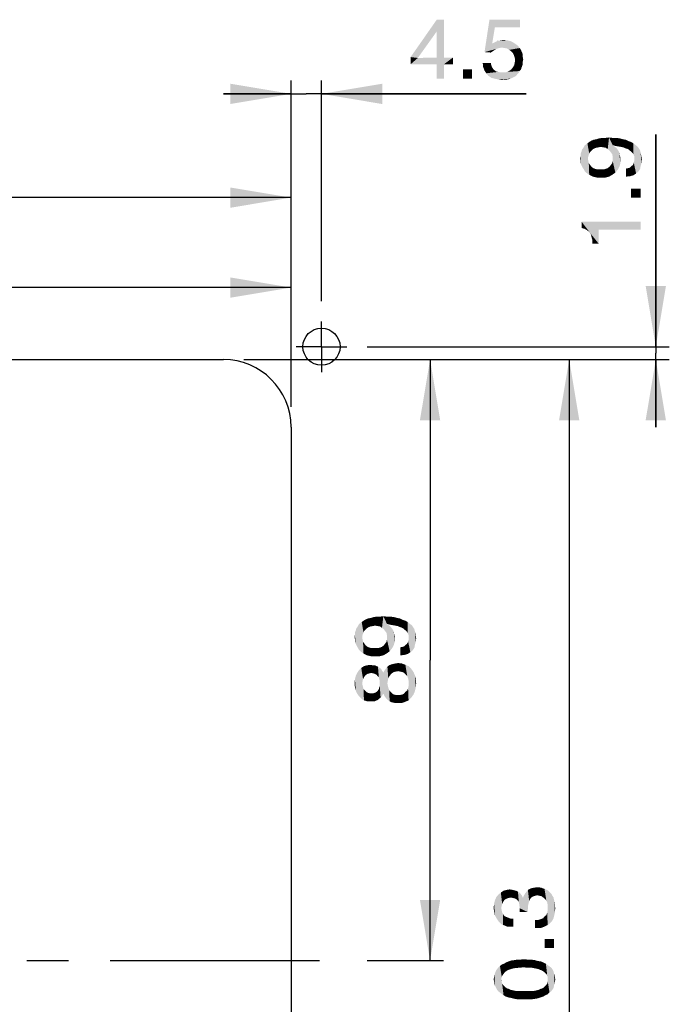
# Model space of a CAD drawing. Extents: x 0 to 750, y 0 to 420.
# Tile 42 of 45: x 633 to 681, y 223 to 296. Entities that reach past the tile are written whole.
import ezdxf

# ---------------------------------------------------------------- set-up
doc = ezdxf.new("R2010")
doc.units = 0
doc.header["$LTSCALE"] = 41.25
doc.linetypes.add('CENTER', pattern=[0.6, 0.375, -0.075, 0.075, -0.075])
doc.layers.get('0').update_dxf_attribs({"linetype": 'CONTINUOUS'})
doc.layers.add('02___PRT_ALL_AXES', color=7, linetype='CONTINUOUS')
doc.dimstyles.get("Standard").update_dxf_attribs({"dimtxt": 2.5, "dimasz": 2.5, "dimexe": 1.25, "dimexo": 0.625, "dimtad": 1, "dimcen": 2.5, "dimazin": 3, "dimtfac": 1, "dimtmove": 0, "dimatfit": 3})

# ---------------------------------------------------------------- blocks, each defined once
blk = doc.blocks.new('_FILLED')
at = {"color": 0, "linetype": 'BYBLOCK'}
blk.add_solid([(0, 0), (-1, 0.167), (-1, -0.167)], dxfattribs=at)
blk = doc.blocks.new('*D7')
at = {"color": 2, "linetype": 'CONTINUOUS'}
for p, q in [((517.77, 267.135), (517.77, 283.625)), ((652.77, 267.135), (652.77, 283.625)), ((517.77, 282.625), (585.27, 282.625)), ((652.77, 282.625), (585.27, 282.625))]:
    blk.add_line(p, q, dxfattribs=at)
at = {"color": 2, "linetype": 'CONTINUOUS', "xscale": 4.5, "yscale": 4.5, "zscale": 4.5, "rotation": 180}
blk.add_blockref('_FILLED', (517.77, 282.625), dxfattribs=at)
at = {"color": 2, "linetype": 'CONTINUOUS', "xscale": 4.5, "yscale": 4.5, "zscale": 4.5}
blk.add_blockref('_FILLED', (652.77, 282.625), dxfattribs=at)
blk = doc.blocks.new('*D8')
at = {"color": 2, "linetype": 'CONTINUOUS'}
for p, q in [((586.27, 274.96), (586.27, 276.964)), ((652.77, 267.135), (652.77, 276.964)), ((586.27, 275.964), (619.52, 275.964)), ((652.77, 275.964), (619.52, 275.964))]:
    blk.add_line(p, q, dxfattribs=at)
at = {"color": 2, "linetype": 'CONTINUOUS', "xscale": 4.5, "yscale": 4.5, "zscale": 4.5, "rotation": 180}
blk.add_blockref('_FILLED', (586.27, 275.964), dxfattribs=at)
at = {"color": 2, "linetype": 'CONTINUOUS', "xscale": 4.5, "yscale": 4.5, "zscale": 4.5}
blk.add_blockref('_FILLED', (652.77, 275.964), dxfattribs=at)
blk = doc.blocks.new('*D9')
at = {"color": 2, "linetype": 'CONTINUOUS'}
for p, q in [((652.77, 267.135), (652.77, 291.306)), ((655.02, 274.96), (655.02, 291.306)), ((652.77, 290.306), (647.77, 290.306)), ((647.77, 290.306), (653.895, 290.306)), ((670.167, 290.306), (653.895, 290.306)), ((655.02, 290.306), (670.167, 290.306))]:
    blk.add_line(p, q, dxfattribs=at)
at = {"color": 2, "linetype": 'CONTINUOUS', "xscale": 4.5, "yscale": 4.5, "zscale": 4.5}
blk.add_blockref('_FILLED', (652.77, 290.306), dxfattribs=at)
at = {"color": 2, "linetype": 'CONTINUOUS', "xscale": 4.5, "yscale": 4.5, "zscale": 4.5, "rotation": 180}
blk.add_blockref('_FILLED', (655.02, 290.306), dxfattribs=at)
blk = doc.blocks.new('*D11')
at = {"color": 2, "linetype": 'CONTINUOUS'}
for p, q in [((649.27, 270.635), (674.351, 270.635)), ((673.351, 270.635), (673.351, 220.635)), ((673.351, 170.635), (673.351, 220.635)), ((649.27, 170.635), (674.351, 170.635))]:
    blk.add_line(p, q, dxfattribs=at)
at = {"color": 2, "linetype": 'CONTINUOUS', "xscale": 4.5, "yscale": 4.5, "zscale": 4.5}
for p, rotation in [((673.351, 270.635), 90), ((673.351, 170.635), 270)]:
    blk.add_blockref('_FILLED', p, dxfattribs=dict(at, rotation=rotation))
blk = doc.blocks.new('*D12')
at = {"color": 2, "linetype": 'CONTINUOUS'}
for p, q in [((649.27, 270.635), (664.056, 270.635)), ((663.056, 270.635), (663.056, 248.385)), ((663.056, 226.135), (663.056, 248.385)), ((658.395, 226.135), (664.056, 226.135))]:
    blk.add_line(p, q, dxfattribs=at)
at = {"color": 2, "linetype": 'CONTINUOUS', "xscale": 4.5, "yscale": 4.5, "zscale": 4.5}
for p, rotation in [((663.056, 270.635), 90), ((663.056, 226.135), 270)]:
    blk.add_blockref('_FILLED', p, dxfattribs=dict(at, rotation=rotation))
blk = doc.blocks.new('*D13')
at = {"color": 2, "linetype": 'CONTINUOUS'}
for p, q in [((679.759, 271.585), (679.759, 287.295)), ((679.759, 287.295), (679.759, 271.11)), ((658.395, 271.585), (680.759, 271.585)), ((649.27, 270.635), (680.759, 270.635)), ((679.759, 265.635), (679.759, 271.11)), ((679.759, 270.635), (679.759, 265.635))]:
    blk.add_line(p, q, dxfattribs=at)
at = {"color": 2, "linetype": 'CONTINUOUS', "xscale": 4.5, "yscale": 4.5, "zscale": 4.5}
for p, rotation in [((679.759, 271.585), 270), ((679.759, 270.635), 90)]:
    blk.add_blockref('_FILLED', p, dxfattribs=dict(at, rotation=rotation))

msp = doc.modelspace()

# ---------------------------------------------------------------- linework, layer by layer
at = {"color": 2, "linetype": 'CONTINUOUS'}
for points in [[(664.084, 295.798), (663.551, 294.931), (661.617, 293.031)], [(664.084, 295.798), (661.617, 293.031), (663.551, 295.798)], [(663.551, 292.998), (663.551, 294.931), (664.084, 295.798)], [(663.551, 292.998), (664.084, 295.798), (664.084, 292.998)], [(667.851, 295.231), (667.084, 293.398), (667.451, 295.798)], [(667.451, 295.798), (669.717, 295.798), (667.851, 295.231)], [(667.851, 295.231), (669.717, 295.798), (669.717, 295.231)], [(661.617, 293.031), (663.551, 294.931), (662.151, 292.965)], [(667.851, 295.231), (667.651, 294.031), (667.084, 293.398)], [(667.651, 294.031), (668.151, 293.698), (667.084, 293.398)], [(669.284, 294.065), (667.651, 294.031), (667.851, 294.131)], [(667.651, 294.031), (669.284, 294.065), (669.517, 293.898)], [(667.651, 294.031), (669.517, 293.898), (668.151, 293.698)], [(669.051, 294.198), (667.851, 294.131), (668.051, 294.231)], [(667.851, 294.131), (669.051, 294.198), (669.284, 294.065)], [(668.784, 294.265), (668.051, 294.231), (668.284, 294.265)], [(668.051, 294.231), (668.784, 294.265), (669.051, 294.198)], [(669.517, 293.898), (668.384, 293.731), (668.151, 293.698)], [(668.284, 294.265), (668.484, 294.298), (668.784, 294.265)], [(669.517, 293.898), (669.617, 293.798), (668.384, 293.731)], [(668.584, 293.698), (668.384, 293.731), (669.617, 293.798)], [(668.584, 293.698), (669.617, 293.798), (669.684, 293.698)], [(668.151, 293.698), (667.951, 293.631), (667.084, 293.398)], [(667.951, 293.631), (667.751, 293.498), (667.084, 293.398)], [(667.084, 293.398), (667.751, 293.498), (667.551, 293.365)], [(669.684, 293.698), (668.751, 293.665), (668.584, 293.698)], [(668.917, 293.565), (668.751, 293.665), (669.684, 293.698)], [(668.917, 293.565), (669.684, 293.698), (669.784, 293.565)], [(669.784, 293.565), (669.051, 293.465), (668.917, 293.565)], [(669.051, 293.465), (669.784, 293.565), (669.817, 293.465)], [(669.817, 293.465), (669.184, 293.331), (669.051, 293.465)], [(669.184, 293.331), (669.817, 293.465), (669.884, 293.331)], [(669.884, 293.331), (669.251, 293.198), (669.184, 293.331)], [(669.251, 293.198), (669.884, 293.331), (669.917, 293.165)], [(669.917, 293.165), (669.317, 292.998), (669.251, 293.198)], [(669.917, 293.165), (669.917, 293.031), (669.317, 292.998)], [(662.151, 292.965), (661.617, 292.498), (661.617, 293.031)], [(661.617, 292.498), (662.151, 292.965), (664.751, 292.998)], [(663.551, 292.498), (661.617, 292.498), (664.751, 292.998)], [(664.084, 292.998), (664.751, 292.998), (662.151, 292.965)], [(664.084, 292.998), (662.151, 292.965), (663.551, 292.998)], [(664.084, 292.498), (663.551, 292.498), (664.751, 292.998)], [(664.084, 292.498), (663.551, 291.431), (663.551, 292.498)], [(663.551, 291.431), (664.084, 292.498), (664.084, 291.431)], [(664.084, 292.498), (664.751, 292.998), (664.751, 292.498)], [(667.551, 292.598), (666.984, 292.298), (666.951, 292.598)], [(667.551, 292.598), (667.584, 292.431), (666.984, 292.298)], [(666.984, 292.298), (667.584, 292.431), (667.651, 292.265)], [(669.884, 292.398), (669.184, 292.265), (669.284, 292.431)], [(669.184, 292.265), (669.884, 292.398), (669.817, 292.231)], [(669.917, 292.531), (669.284, 292.431), (669.317, 292.598)], [(669.284, 292.431), (669.917, 292.531), (669.884, 292.398)], [(669.317, 292.998), (669.917, 293.031), (669.951, 292.865)], [(669.951, 292.865), (669.351, 292.798), (669.317, 292.998)], [(669.917, 292.698), (669.317, 292.598), (669.351, 292.798)], [(669.317, 292.598), (669.917, 292.698), (669.917, 292.531)], [(669.351, 292.798), (669.951, 292.865), (669.917, 292.698)], [(666.151, 292.131), (665.484, 291.431), (665.484, 292.131)], [(665.484, 291.431), (666.151, 292.131), (666.151, 291.431)], [(667.651, 292.265), (667.084, 292.031), (666.984, 292.298)], [(667.651, 292.265), (667.717, 292.165), (667.084, 292.031)], [(667.717, 292.165), (667.817, 292.065), (667.084, 292.031)], [(667.084, 292.031), (667.817, 292.065), (667.951, 291.965)], [(667.951, 291.965), (667.217, 291.831), (667.084, 292.031)], [(667.951, 291.965), (668.084, 291.931), (667.217, 291.831)], [(668.084, 291.931), (668.251, 291.898), (667.217, 291.831)], [(668.617, 291.898), (669.617, 291.865), (667.217, 291.831)], [(668.417, 291.898), (668.617, 291.898), (667.217, 291.831)], [(668.251, 291.898), (668.417, 291.898), (667.217, 291.831)], [(667.217, 291.831), (669.617, 291.865), (669.517, 291.765)], [(669.517, 291.765), (667.384, 291.631), (667.217, 291.831)], [(667.384, 291.631), (669.517, 291.765), (669.417, 291.631)], [(669.417, 291.631), (667.584, 291.498), (667.384, 291.631)], [(669.417, 291.631), (669.284, 291.565), (667.584, 291.498)], [(668.617, 291.898), (668.784, 291.931), (669.684, 291.998)], [(668.617, 291.898), (669.684, 291.998), (669.617, 291.865)], [(669.684, 291.998), (668.784, 291.931), (668.951, 292.031)], [(669.784, 292.098), (668.951, 292.031), (669.084, 292.131)], [(668.951, 292.031), (669.784, 292.098), (669.684, 291.998)], [(669.817, 292.231), (669.084, 292.131), (669.184, 292.265)], [(669.084, 292.131), (669.817, 292.231), (669.784, 292.098)], [(667.584, 291.498), (669.284, 291.565), (669.151, 291.498)], [(669.151, 291.498), (667.851, 291.431), (667.584, 291.498)], [(667.851, 291.431), (669.151, 291.498), (669.017, 291.431)], [(669.017, 291.431), (668.117, 291.365), (667.851, 291.431)], [(669.017, 291.431), (668.884, 291.398), (668.117, 291.365)], [(668.551, 291.365), (668.117, 291.365), (668.884, 291.398)], [(668.551, 291.365), (668.384, 291.331), (668.117, 291.365)], [(668.551, 291.365), (668.884, 291.398), (668.717, 291.365)], [(674.5, 284.578), (674.467, 286.445), (674.567, 286.545)], [(674.567, 286.545), (674.6, 284.478), (674.5, 284.578)], [(674.6, 284.478), (674.567, 286.545), (674.7, 286.645)], [(674.6, 284.478), (674.7, 286.645), (674.734, 285.511)], [(674.834, 285.878), (674.7, 286.645), (674.834, 286.745)], [(674.767, 285.711), (674.734, 285.511), (674.7, 286.645)], [(674.834, 285.878), (674.767, 285.711), (674.7, 286.645)], [(674.9, 286.011), (674.834, 286.745), (675, 286.845)], [(674.834, 286.745), (674.9, 286.011), (674.834, 285.878)], [(675, 286.845), (675.034, 286.145), (674.9, 286.011)], [(675.167, 286.245), (675, 286.845), (675.167, 286.911)], [(675.167, 286.245), (675.034, 286.145), (675, 286.845)], [(675.334, 286.311), (675.167, 286.911), (675.367, 286.945)], [(675.167, 286.911), (675.334, 286.311), (675.167, 286.245)], [(675.367, 286.945), (675.5, 286.345), (675.334, 286.311)], [(675.5, 286.345), (675.367, 286.945), (675.567, 287.011)], [(675.567, 287.011), (675.7, 286.378), (675.5, 286.345)], [(675.7, 286.378), (675.567, 287.011), (675.8, 287.045)], [(675.8, 287.045), (675.9, 286.345), (675.7, 286.378)], [(675.9, 286.345), (675.8, 287.045), (676.034, 287.045)], [(676.034, 287.045), (676.067, 286.311), (675.9, 286.345)], [(676.2, 286.211), (676.034, 287.045), (676.3, 287.078)], [(676.2, 286.211), (676.067, 286.311), (676.034, 287.045)], [(676.3, 287.078), (676.334, 286.111), (676.2, 286.211)], [(676.434, 285.978), (676.334, 286.111), (676.3, 287.078)], [(676.534, 285.845), (676.434, 285.978), (676.3, 287.078)], [(676.567, 285.678), (676.534, 285.845), (676.3, 287.078)], [(676.567, 286.511), (676.567, 285.678), (676.3, 287.078)], [(676.567, 286.511), (676.3, 287.078), (676.567, 287.045)], [(676.567, 287.045), (676.8, 286.445), (676.567, 286.511)], [(676.8, 286.445), (676.567, 287.045), (676.834, 287.045)], [(676.567, 286.511), (676.7, 286.411), (676.767, 284.478)], [(676.567, 285.678), (676.567, 286.511), (676.767, 284.478)], [(676.834, 287.045), (677, 286.411), (676.8, 286.445)], [(677, 286.411), (676.834, 287.045), (677.1, 287.011)], [(677.1, 287.011), (677.2, 286.378), (677, 286.411)], [(677.2, 286.378), (677.1, 287.011), (677.334, 286.945)], [(677.334, 286.945), (677.367, 286.345), (677.2, 286.378)], [(677.5, 286.278), (677.367, 286.345), (677.334, 286.945)], [(677.5, 286.278), (677.334, 286.945), (677.534, 286.911)], [(677.534, 286.911), (677.634, 286.245), (677.5, 286.278)], [(677.634, 286.245), (677.534, 286.911), (677.734, 286.811)], [(677.734, 286.811), (677.767, 286.178), (677.634, 286.245)], [(677.834, 286.111), (677.767, 286.178), (677.734, 286.811)], [(677.834, 286.111), (677.734, 286.811), (677.934, 286.745)], [(677.934, 286.745), (678, 285.978), (677.834, 286.111)], [(678.1, 285.845), (678, 285.978), (677.934, 286.745)], [(678.1, 285.845), (677.934, 286.745), (678.1, 286.645)], [(678.1, 286.645), (678.167, 285.678), (678.1, 285.845)], [(678.167, 285.678), (678.1, 286.645), (678.267, 286.511)], [(678.167, 285.678), (678.267, 286.511), (678.3, 284.411)], [(678.3, 284.411), (678.267, 286.511), (678.4, 286.411)], [(674.234, 285.078), (674.2, 285.878), (674.267, 286.045)], [(674.2, 285.711), (674.2, 285.878), (674.234, 285.078)], [(674.267, 286.045), (674.3, 284.945), (674.234, 285.078)], [(674.3, 284.945), (674.267, 286.045), (674.3, 286.178)], [(674.367, 284.811), (674.3, 286.178), (674.4, 286.311)], [(674.3, 286.178), (674.367, 284.811), (674.3, 284.945)], [(674.4, 286.311), (674.434, 284.711), (674.367, 284.811)], [(674.434, 284.711), (674.4, 286.311), (674.467, 286.445)], [(674.467, 286.445), (674.5, 284.578), (674.434, 284.711)], [(676.767, 284.478), (676.7, 286.411), (676.834, 286.311)], [(676.834, 286.311), (676.934, 284.678), (676.767, 284.478)], [(676.934, 284.678), (676.834, 286.311), (676.934, 286.178)], [(676.934, 286.178), (677, 286.078), (677.067, 284.911)], [(676.934, 286.178), (677.067, 284.911), (676.934, 284.678)], [(677.067, 284.911), (677, 286.078), (677.067, 285.945)], [(677.067, 285.945), (677.1, 285.778), (677.134, 285.145)], [(677.067, 285.945), (677.134, 285.145), (677.067, 284.911)], [(677.134, 285.445), (677.134, 285.145), (677.1, 285.778)], [(677.134, 285.445), (677.1, 285.778), (677.134, 285.611)], [(678.4, 286.411), (678.467, 284.545), (678.3, 284.411)], [(678.467, 284.545), (678.4, 286.411), (678.5, 286.278)], [(678.5, 286.278), (678.6, 284.745), (678.467, 284.545)], [(678.6, 284.745), (678.5, 286.278), (678.6, 286.111)], [(678.6, 286.111), (678.634, 284.945), (678.6, 284.745)], [(678.634, 284.945), (678.6, 286.111), (678.634, 285.978)], [(678.634, 285.978), (678.667, 285.811), (678.7, 285.178)], [(678.634, 285.978), (678.7, 285.178), (678.634, 284.945)], [(678.7, 285.178), (678.667, 285.811), (678.7, 285.645)], [(674.2, 285.378), (674.167, 285.545), (674.2, 285.711)], [(674.2, 285.378), (674.2, 285.711), (674.234, 285.078)], [(674.2, 285.378), (674.234, 285.078), (674.2, 285.211)], [(674.734, 285.511), (674.834, 284.311), (674.6, 284.478)], [(674.734, 285.511), (674.767, 285.345), (674.834, 284.311)], [(674.767, 285.345), (674.8, 285.178), (674.834, 284.311)], [(674.834, 284.311), (674.8, 285.178), (674.9, 285.045)], [(674.9, 285.045), (675.1, 284.178), (674.834, 284.311)], [(674.9, 285.045), (675, 284.911), (675.1, 284.178)], [(676.334, 284.911), (676.434, 285.045), (676.534, 284.311)], [(676.534, 284.311), (676.434, 285.045), (676.534, 285.178)], [(676.534, 285.178), (676.567, 285.345), (676.767, 284.478)], [(676.534, 285.178), (676.767, 284.478), (676.534, 284.311)], [(676.567, 285.511), (676.567, 285.678), (676.767, 284.478)], [(676.567, 285.345), (676.567, 285.511), (676.767, 284.478)], [(678.1, 284.278), (678.034, 285.011), (678.1, 285.111)], [(678.1, 285.111), (678.134, 285.211), (678.3, 284.411)], [(678.1, 285.111), (678.3, 284.411), (678.1, 284.278)], [(678.134, 285.211), (678.167, 285.345), (678.3, 284.411)], [(678.167, 285.478), (678.167, 285.678), (678.3, 284.411)], [(678.167, 285.345), (678.167, 285.478), (678.3, 284.411)], [(678.7, 285.645), (678.734, 285.445), (678.7, 285.178)], [(675.1, 284.178), (675, 284.911), (675.134, 284.811)], [(675.134, 284.811), (675.4, 284.111), (675.1, 284.178)], [(675.134, 284.811), (675.3, 284.745), (675.4, 284.111)], [(675.4, 284.111), (675.3, 284.745), (675.467, 284.711)], [(675.467, 284.711), (675.734, 284.111), (675.4, 284.111)], [(675.467, 284.711), (675.667, 284.711), (675.734, 284.111)], [(675.734, 284.111), (675.667, 284.711), (675.867, 284.711)], [(675.867, 284.711), (676.034, 284.111), (675.734, 284.111)], [(676.034, 284.111), (675.867, 284.711), (676.034, 284.745)], [(676.034, 284.745), (676.2, 284.811), (676.3, 284.178)], [(676.034, 284.745), (676.3, 284.178), (676.034, 284.111)], [(676.3, 284.178), (676.2, 284.811), (676.334, 284.911)], [(676.334, 284.911), (676.534, 284.311), (676.3, 284.178)], [(677.567, 284.778), (677.734, 284.811), (677.867, 284.211)], [(677.567, 284.778), (677.867, 284.211), (677.567, 284.178)], [(677.734, 284.811), (677.834, 284.845), (677.867, 284.211)], [(677.867, 284.211), (677.834, 284.845), (677.934, 284.945)], [(677.934, 284.945), (678.1, 284.278), (677.867, 284.211)], [(677.934, 284.945), (678.034, 285.011), (678.1, 284.278)], [(677.934, 283.278), (678.634, 282.611), (677.934, 282.611)], [(678.634, 282.611), (677.934, 283.278), (678.634, 283.278)], [(674.267, 280.845), (674.5, 280.311), (674.267, 280.378)], [(674.667, 280.211), (674.5, 280.311), (674.267, 280.845)], [(674.8, 280.111), (674.667, 280.211), (674.267, 280.845)], [(674.9, 280.011), (674.8, 280.111), (674.267, 280.845)], [(675.534, 279.211), (674.9, 280.011), (674.267, 280.845)], [(675.534, 280.245), (675.534, 279.211), (674.267, 280.845)], [(678.634, 280.245), (675.534, 280.245), (674.267, 280.845)], [(678.634, 280.245), (674.267, 280.845), (678.634, 280.845)], [(675.534, 279.211), (674.967, 279.878), (674.9, 280.011)], [(675.067, 279.478), (675, 279.711), (674.967, 279.878)], [(675.534, 279.211), (675.067, 279.478), (674.967, 279.878)], [(675.067, 279.478), (675.534, 279.211), (675.067, 279.211)], [(658.631, 250.869), (658.465, 251.469), (658.665, 251.502)], [(658.665, 251.502), (658.798, 250.902), (658.631, 250.869)], [(658.798, 250.902), (658.665, 251.502), (658.865, 251.569)], [(658.865, 251.569), (658.998, 250.935), (658.798, 250.902)], [(658.998, 250.935), (658.865, 251.569), (659.098, 251.602)], [(659.098, 251.602), (659.198, 250.902), (658.998, 250.935)], [(659.198, 250.902), (659.098, 251.602), (659.331, 251.602)], [(659.331, 251.602), (659.365, 250.869), (659.198, 250.902)], [(659.498, 250.769), (659.331, 251.602), (659.598, 251.635)], [(659.498, 250.769), (659.365, 250.869), (659.331, 251.602)], [(659.598, 251.635), (659.631, 250.669), (659.498, 250.769)], [(659.731, 250.535), (659.631, 250.669), (659.598, 251.635)], [(659.831, 250.402), (659.731, 250.535), (659.598, 251.635)], [(659.865, 250.235), (659.831, 250.402), (659.598, 251.635)], [(659.865, 251.069), (659.865, 250.235), (659.598, 251.635)], [(659.865, 251.069), (659.598, 251.635), (659.865, 251.602)], [(659.865, 251.602), (660.098, 251.002), (659.865, 251.069)], [(660.098, 251.002), (659.865, 251.602), (660.131, 251.602)], [(660.131, 251.602), (660.298, 250.969), (660.098, 251.002)], [(660.298, 250.969), (660.131, 251.602), (660.398, 251.569)], [(660.398, 251.569), (660.498, 250.935), (660.298, 250.969)], [(660.498, 250.935), (660.398, 251.569), (660.631, 251.502)], [(660.631, 251.502), (660.665, 250.902), (660.498, 250.935)], [(660.798, 250.835), (660.665, 250.902), (660.631, 251.502)], [(660.798, 250.835), (660.631, 251.502), (660.831, 251.469)], [(657.665, 249.369), (657.598, 250.735), (657.698, 250.869)], [(657.698, 250.869), (657.731, 249.269), (657.665, 249.369)], [(657.731, 249.269), (657.698, 250.869), (657.765, 251.002)], [(657.765, 251.002), (657.798, 249.135), (657.731, 249.269)], [(657.798, 249.135), (657.765, 251.002), (657.865, 251.102)], [(657.865, 251.102), (657.898, 249.035), (657.798, 249.135)], [(657.898, 249.035), (657.865, 251.102), (657.998, 251.202)], [(657.898, 249.035), (657.998, 251.202), (658.031, 250.069)], [(658.131, 250.435), (657.998, 251.202), (658.131, 251.302)], [(658.065, 250.269), (658.031, 250.069), (657.998, 251.202)], [(658.131, 250.435), (658.065, 250.269), (657.998, 251.202)], [(658.198, 250.569), (658.131, 251.302), (658.298, 251.402)], [(658.131, 251.302), (658.198, 250.569), (658.131, 250.435)], [(658.298, 251.402), (658.331, 250.702), (658.198, 250.569)], [(658.465, 250.802), (658.298, 251.402), (658.465, 251.469)], [(658.465, 250.802), (658.331, 250.702), (658.298, 251.402)], [(658.465, 251.469), (658.631, 250.869), (658.465, 250.802)], [(659.865, 251.069), (659.998, 250.969), (660.065, 249.035)], [(659.865, 250.235), (659.865, 251.069), (660.065, 249.035)], [(660.065, 249.035), (659.998, 250.969), (660.131, 250.869)], [(660.131, 250.869), (660.231, 249.235), (660.065, 249.035)], [(660.231, 249.235), (660.131, 250.869), (660.231, 250.735)], [(660.831, 251.469), (660.931, 250.802), (660.798, 250.835)], [(660.931, 250.802), (660.831, 251.469), (661.031, 251.369)], [(661.031, 251.369), (661.065, 250.735), (660.931, 250.802)], [(661.131, 250.669), (661.065, 250.735), (661.031, 251.369)], [(661.131, 250.669), (661.031, 251.369), (661.231, 251.302)], [(661.231, 251.302), (661.298, 250.535), (661.131, 250.669)], [(661.398, 250.402), (661.298, 250.535), (661.231, 251.302)], [(661.398, 250.402), (661.231, 251.302), (661.398, 251.202)], [(661.398, 251.202), (661.465, 250.235), (661.398, 250.402)], [(661.465, 250.235), (661.398, 251.202), (661.565, 251.069)], [(661.465, 250.235), (661.565, 251.069), (661.598, 248.969)], [(661.598, 248.969), (661.565, 251.069), (661.698, 250.969)], [(661.698, 250.969), (661.765, 249.102), (661.598, 248.969)], [(661.765, 249.102), (661.698, 250.969), (661.798, 250.835)], [(661.798, 250.835), (661.898, 249.302), (661.765, 249.102)], [(661.898, 249.302), (661.798, 250.835), (661.898, 250.669)], [(657.498, 249.935), (657.465, 250.102), (657.498, 250.269)], [(657.531, 249.635), (657.498, 250.435), (657.565, 250.602)], [(657.498, 250.269), (657.498, 250.435), (657.531, 249.635)], [(657.498, 249.935), (657.498, 250.269), (657.531, 249.635)], [(657.565, 250.602), (657.598, 249.502), (657.531, 249.635)], [(657.598, 249.502), (657.565, 250.602), (657.598, 250.735)], [(657.598, 250.735), (657.665, 249.369), (657.598, 249.502)], [(658.031, 250.069), (658.131, 248.869), (657.898, 249.035)], [(658.031, 250.069), (658.065, 249.902), (658.131, 248.869)], [(659.865, 250.069), (659.865, 250.235), (660.065, 249.035)], [(659.865, 249.902), (659.865, 250.069), (660.065, 249.035)], [(660.231, 250.735), (660.298, 250.635), (660.365, 249.469)], [(660.231, 250.735), (660.365, 249.469), (660.231, 249.235)], [(660.365, 249.469), (660.298, 250.635), (660.365, 250.502)], [(660.365, 250.502), (660.398, 250.335), (660.431, 249.702)], [(660.365, 250.502), (660.431, 249.702), (660.365, 249.469)], [(660.431, 250.002), (660.431, 249.702), (660.398, 250.335)], [(660.431, 250.002), (660.398, 250.335), (660.431, 250.169)], [(661.465, 250.035), (661.465, 250.235), (661.598, 248.969)], [(661.898, 250.669), (661.931, 249.502), (661.898, 249.302)], [(661.931, 249.502), (661.898, 250.669), (661.931, 250.535)], [(661.931, 250.535), (661.965, 250.369), (661.998, 249.735)], [(661.931, 250.535), (661.998, 249.735), (661.931, 249.502)], [(661.998, 249.735), (661.965, 250.369), (661.998, 250.202)], [(661.998, 250.202), (662.031, 250.002), (661.998, 249.735)], [(657.498, 249.935), (657.531, 249.635), (657.498, 249.769)], [(658.065, 249.902), (658.098, 249.735), (658.131, 248.869)], [(658.131, 248.869), (658.098, 249.735), (658.198, 249.602)], [(658.198, 249.602), (658.398, 248.735), (658.131, 248.869)], [(658.198, 249.602), (658.298, 249.469), (658.398, 248.735)], [(658.398, 248.735), (658.298, 249.469), (658.431, 249.369)], [(658.431, 249.369), (658.698, 248.669), (658.398, 248.735)], [(658.431, 249.369), (658.598, 249.302), (658.698, 248.669)], [(659.331, 249.302), (659.498, 249.369), (659.598, 248.735)], [(659.598, 248.735), (659.498, 249.369), (659.631, 249.469)], [(659.631, 249.469), (659.831, 248.869), (659.598, 248.735)], [(659.631, 249.469), (659.731, 249.602), (659.831, 248.869)], [(659.831, 248.869), (659.731, 249.602), (659.831, 249.735)], [(659.831, 249.735), (659.865, 249.902), (660.065, 249.035)], [(659.831, 249.735), (660.065, 249.035), (659.831, 248.869)], [(660.865, 249.335), (661.031, 249.369), (661.165, 248.769)], [(660.865, 249.335), (661.165, 248.769), (660.865, 248.735)], [(661.031, 249.369), (661.131, 249.402), (661.165, 248.769)], [(661.165, 248.769), (661.131, 249.402), (661.231, 249.502)], [(661.231, 249.502), (661.398, 248.835), (661.165, 248.769)], [(661.231, 249.502), (661.331, 249.569), (661.398, 248.835)], [(661.398, 248.835), (661.331, 249.569), (661.398, 249.669)], [(661.398, 249.669), (661.431, 249.769), (661.598, 248.969)], [(661.398, 249.669), (661.598, 248.969), (661.398, 248.835)], [(661.431, 249.769), (661.465, 249.902), (661.598, 248.969)], [(661.465, 249.902), (661.465, 250.035), (661.598, 248.969)], [(658.698, 248.669), (658.598, 249.302), (658.765, 249.269)], [(658.765, 249.269), (659.031, 248.669), (658.698, 248.669)], [(658.765, 249.269), (658.965, 249.269), (659.031, 248.669)], [(659.031, 248.669), (658.965, 249.269), (659.165, 249.269)], [(659.165, 249.269), (659.331, 248.669), (659.031, 248.669)], [(659.331, 248.669), (659.165, 249.269), (659.331, 249.302)], [(659.331, 249.302), (659.598, 248.735), (659.331, 248.669)], [(658.165, 247.102), (657.965, 247.802), (658.165, 247.935)], [(658.331, 247.302), (658.165, 247.935), (658.398, 248.002)], [(658.165, 247.935), (658.231, 247.202), (658.165, 247.102)], [(658.331, 247.302), (658.231, 247.202), (658.165, 247.935)], [(658.398, 248.002), (658.431, 247.369), (658.331, 247.302)], [(658.565, 247.402), (658.398, 248.002), (658.665, 248.035)], [(658.565, 247.402), (658.431, 247.369), (658.398, 248.002)], [(658.665, 248.035), (658.698, 247.435), (658.565, 247.402)], [(658.698, 247.435), (658.665, 248.035), (658.798, 248.002)], [(658.798, 248.002), (658.865, 247.402), (658.698, 247.435)], [(658.965, 247.369), (658.865, 247.402), (658.798, 248.002)], [(658.965, 247.369), (658.798, 248.002), (658.965, 248.002)], [(658.965, 248.002), (659.098, 247.302), (658.965, 247.369)], [(659.098, 247.302), (658.965, 248.002), (659.098, 247.935)], [(659.098, 247.935), (659.165, 247.202), (659.098, 247.302)], [(659.165, 247.202), (659.098, 247.935), (659.198, 247.902)], [(659.198, 247.902), (659.265, 247.102), (659.165, 247.202)], [(659.298, 246.969), (659.265, 247.102), (659.198, 247.902)], [(659.331, 246.835), (659.298, 246.969), (659.198, 247.902)], [(659.331, 246.835), (659.198, 247.902), (659.331, 247.802)], [(659.898, 246.669), (659.798, 247.769), (659.898, 247.902)], [(660.031, 247.169), (659.898, 247.902), (660.031, 248.002)], [(659.898, 247.902), (659.931, 246.869), (659.898, 246.669)], [(659.965, 247.035), (659.931, 246.869), (659.898, 247.902)], [(660.031, 247.169), (659.965, 247.035), (659.898, 247.902)], [(660.131, 247.302), (660.031, 248.002), (660.198, 248.069)], [(660.031, 248.002), (660.131, 247.302), (660.031, 247.169)], [(660.198, 248.069), (660.231, 247.402), (660.131, 247.302)], [(660.231, 247.402), (660.198, 248.069), (660.331, 248.102)], [(660.331, 248.102), (660.365, 247.502), (660.231, 247.402)], [(660.365, 247.502), (660.331, 248.102), (660.498, 248.135)], [(660.498, 248.135), (660.531, 247.535), (660.365, 247.502)], [(660.698, 247.569), (660.498, 248.135), (660.698, 248.169)], [(660.698, 247.569), (660.531, 247.535), (660.498, 248.135)], [(660.698, 248.169), (660.831, 247.535), (660.698, 247.569)], [(660.831, 247.535), (660.698, 248.169), (660.965, 248.135)], [(660.965, 248.135), (660.998, 247.502), (660.831, 247.535)], [(661.131, 247.435), (660.998, 247.502), (660.965, 248.135)], [(661.131, 247.435), (660.965, 248.135), (661.231, 248.035)], [(661.231, 248.035), (661.265, 247.302), (661.131, 247.435)], [(661.365, 247.202), (661.265, 247.302), (661.231, 248.035)], [(661.431, 247.035), (661.365, 247.202), (661.231, 248.035)], [(661.431, 247.035), (661.231, 248.035), (661.465, 247.935)], [(661.465, 247.935), (661.465, 246.869), (661.431, 247.035)], [(661.465, 246.869), (661.465, 247.935), (661.665, 245.602)], [(661.665, 245.602), (661.465, 247.935), (661.665, 247.735)], [(657.565, 246.102), (657.498, 246.969), (657.565, 247.235)], [(657.665, 245.902), (657.565, 247.235), (657.665, 247.435)], [(657.565, 247.235), (657.665, 245.902), (657.565, 246.102)], [(657.798, 245.702), (657.665, 247.435), (657.798, 247.635)], [(657.665, 247.435), (657.798, 245.702), (657.665, 245.902)], [(657.965, 245.535), (657.798, 247.635), (657.965, 247.802)], [(657.798, 247.635), (657.965, 245.535), (657.798, 245.702)], [(657.965, 245.535), (657.965, 247.802), (658.031, 246.669)], [(658.065, 246.835), (658.031, 246.669), (657.965, 247.802)], [(658.098, 246.969), (658.065, 246.835), (657.965, 247.802)], [(658.165, 247.102), (658.098, 246.969), (657.965, 247.802)], [(659.331, 246.835), (659.331, 247.802), (659.398, 245.602)], [(659.398, 245.602), (659.331, 247.802), (659.431, 247.735)], [(659.431, 247.735), (659.498, 245.735), (659.398, 245.602)], [(659.498, 245.735), (659.431, 247.735), (659.498, 247.602)], [(659.498, 247.602), (659.598, 245.902), (659.498, 245.735)], [(659.598, 245.902), (659.498, 247.602), (659.598, 247.469)], [(659.698, 245.702), (659.598, 247.469), (659.698, 247.635)], [(659.598, 247.469), (659.698, 245.702), (659.598, 245.902)], [(659.798, 245.569), (659.698, 247.635), (659.798, 247.769)], [(659.698, 247.635), (659.798, 245.569), (659.698, 245.702)], [(659.798, 247.769), (659.898, 246.669), (659.931, 245.435)], [(659.798, 247.769), (659.931, 245.435), (659.798, 245.569)], [(661.665, 247.735), (661.831, 245.835), (661.665, 245.602)], [(661.831, 245.835), (661.665, 247.735), (661.831, 247.502)], [(661.831, 247.502), (661.931, 246.069), (661.831, 245.835)], [(661.931, 246.069), (661.831, 247.502), (661.931, 247.269)], [(661.931, 247.269), (661.998, 246.369), (661.931, 246.069)], [(661.998, 246.369), (661.931, 247.269), (661.998, 246.969)], [(657.498, 246.369), (657.465, 246.669), (657.498, 246.969)], [(657.498, 246.969), (657.565, 246.102), (657.498, 246.369)], [(658.031, 246.669), (658.165, 245.402), (657.965, 245.535)], [(658.031, 246.669), (658.065, 246.502), (658.165, 245.402)], [(658.065, 246.502), (658.098, 246.369), (658.165, 245.402)], [(659.298, 246.369), (659.331, 246.502), (659.398, 245.602)], [(659.331, 246.669), (659.331, 246.835), (659.398, 245.602)], [(659.331, 246.502), (659.331, 246.669), (659.398, 245.602)], [(659.931, 245.435), (659.898, 246.669), (659.931, 246.502)], [(659.931, 246.502), (659.965, 246.335), (660.065, 245.335)], [(659.931, 246.502), (660.065, 245.335), (659.931, 245.435)], [(661.465, 245.402), (661.431, 246.302), (661.465, 246.469)], [(661.465, 246.669), (661.465, 246.869), (661.665, 245.602)], [(661.465, 246.469), (661.465, 246.669), (661.665, 245.602)], [(661.465, 246.469), (661.665, 245.602), (661.465, 245.402)], [(661.998, 246.969), (662.031, 246.669), (661.998, 246.369)], [(658.098, 246.369), (658.131, 246.235), (658.165, 245.402)], [(658.165, 245.402), (658.131, 246.235), (658.231, 246.135)], [(658.231, 246.135), (658.398, 245.335), (658.165, 245.402)], [(658.231, 246.135), (658.331, 246.035), (658.398, 245.335)], [(658.398, 245.335), (658.331, 246.035), (658.431, 245.969)], [(658.431, 245.969), (658.665, 245.335), (658.398, 245.335)], [(658.431, 245.969), (658.565, 245.935), (658.665, 245.335)], [(658.665, 245.335), (658.565, 245.935), (658.731, 245.935)], [(658.731, 245.935), (658.798, 245.335), (658.665, 245.335)], [(658.798, 245.335), (658.731, 245.935), (658.865, 245.935)], [(658.865, 245.935), (658.965, 245.335), (658.798, 245.335)], [(658.965, 245.335), (658.865, 245.935), (658.998, 245.969)], [(658.998, 245.969), (659.098, 245.402), (658.965, 245.335)], [(659.098, 245.402), (658.998, 245.969), (659.098, 246.035)], [(659.198, 245.435), (659.098, 246.035), (659.198, 246.135)], [(659.098, 246.035), (659.198, 245.435), (659.098, 245.402)], [(659.198, 246.135), (659.265, 246.235), (659.298, 245.535)], [(659.198, 246.135), (659.298, 245.535), (659.198, 245.435)], [(659.298, 245.535), (659.265, 246.235), (659.298, 246.369)], [(659.298, 246.369), (659.398, 245.602), (659.298, 245.535)], [(659.965, 246.335), (660.031, 246.169), (660.065, 245.335)], [(660.065, 245.335), (660.031, 246.169), (660.131, 246.035)], [(660.131, 246.035), (660.198, 245.269), (660.065, 245.335)], [(660.198, 245.269), (660.131, 246.035), (660.231, 245.935)], [(660.231, 245.935), (660.331, 245.235), (660.198, 245.269)], [(660.331, 245.235), (660.231, 245.935), (660.365, 245.835)], [(660.365, 245.835), (660.498, 245.202), (660.331, 245.235)], [(660.498, 245.202), (660.365, 245.835), (660.531, 245.802)], [(660.531, 245.802), (660.698, 245.202), (660.498, 245.202)], [(660.698, 245.202), (660.531, 245.802), (660.698, 245.802)], [(660.698, 245.802), (660.831, 245.802), (660.965, 245.202)], [(660.698, 245.802), (660.965, 245.202), (660.698, 245.202)], [(660.965, 245.202), (660.831, 245.802), (660.998, 245.835)], [(660.998, 245.835), (661.231, 245.302), (660.965, 245.202)], [(660.998, 245.835), (661.131, 245.902), (661.231, 245.302)], [(661.231, 245.302), (661.131, 245.902), (661.231, 246.035)], [(661.231, 246.035), (661.365, 246.135), (661.465, 245.402)], [(661.231, 246.035), (661.465, 245.402), (661.231, 245.302)], [(661.365, 246.135), (661.431, 246.302), (661.465, 245.402)], [(668.226, 228.941), (668.093, 231.008), (668.293, 231.174)], [(668.293, 231.174), (668.326, 228.841), (668.226, 228.941)], [(668.459, 230.474), (668.293, 231.174), (668.493, 231.308)], [(668.326, 230.041), (668.326, 228.841), (668.293, 231.174)], [(668.359, 230.208), (668.326, 230.041), (668.293, 231.174)], [(668.393, 230.341), (668.359, 230.208), (668.293, 231.174)], [(668.459, 230.474), (668.393, 230.341), (668.293, 231.174)], [(668.493, 231.308), (668.526, 230.574), (668.459, 230.474)], [(668.626, 230.674), (668.493, 231.308), (668.726, 231.374)], [(668.626, 230.674), (668.526, 230.574), (668.493, 231.308)], [(668.726, 231.374), (668.759, 230.741), (668.626, 230.674)], [(668.893, 230.774), (668.726, 231.374), (668.959, 231.408)], [(668.893, 230.774), (668.759, 230.741), (668.726, 231.374)], [(668.959, 231.408), (669.026, 230.808), (668.893, 230.774)], [(669.026, 230.808), (668.959, 231.408), (669.159, 231.374)], [(669.159, 231.374), (669.193, 230.774), (669.026, 230.808)], [(669.193, 230.774), (669.159, 231.374), (669.293, 231.341)], [(669.293, 231.341), (669.326, 230.741), (669.193, 230.774)], [(669.326, 230.741), (669.293, 231.341), (669.426, 231.308)], [(669.426, 231.308), (669.459, 230.674), (669.326, 230.741)], [(669.559, 230.574), (669.459, 230.674), (669.426, 231.308)], [(669.559, 230.574), (669.426, 231.308), (669.559, 231.241)], [(669.559, 231.241), (669.626, 230.441), (669.559, 230.574)], [(669.659, 230.274), (669.626, 230.441), (669.559, 231.241)], [(669.659, 230.274), (669.559, 231.241), (669.659, 231.174)], [(669.659, 231.174), (669.693, 230.008), (669.659, 230.274)], [(669.693, 230.008), (669.659, 231.174), (669.759, 231.074)], [(669.993, 230.941), (670.093, 231.108), (670.259, 229.741)], [(670.093, 231.108), (670.193, 231.241), (670.259, 229.741)], [(670.293, 230.108), (670.193, 231.241), (670.293, 231.374)], [(670.293, 229.941), (670.259, 229.741), (670.193, 231.241)], [(670.293, 230.108), (670.293, 229.941), (670.193, 231.241)], [(670.426, 230.641), (670.293, 231.374), (670.426, 231.441)], [(670.293, 231.374), (670.326, 230.274), (670.293, 230.108)], [(670.359, 230.441), (670.326, 230.274), (670.293, 231.374)], [(670.393, 230.541), (670.359, 230.441), (670.293, 231.374)], [(670.426, 230.641), (670.393, 230.541), (670.293, 231.374)], [(670.559, 230.808), (670.426, 231.441), (670.593, 231.508)], [(670.426, 231.441), (670.493, 230.741), (670.426, 230.641)], [(670.559, 230.808), (670.493, 230.741), (670.426, 231.441)], [(670.593, 231.508), (670.659, 230.874), (670.559, 230.808)], [(670.759, 230.908), (670.593, 231.508), (670.793, 231.541)], [(670.759, 230.908), (670.659, 230.874), (670.593, 231.508)], [(670.793, 231.541), (670.859, 230.941), (670.759, 230.908)], [(670.993, 230.974), (670.793, 231.541), (670.993, 231.574)], [(670.993, 230.974), (670.859, 230.941), (670.793, 231.541)], [(670.993, 231.574), (671.126, 230.941), (670.993, 230.974)], [(671.126, 230.941), (670.993, 231.574), (671.259, 231.541)], [(671.259, 231.541), (671.293, 230.908), (671.126, 230.941)], [(671.426, 230.808), (671.293, 230.908), (671.259, 231.541)], [(671.426, 230.808), (671.259, 231.541), (671.526, 231.441)], [(671.526, 231.441), (671.559, 230.708), (671.426, 230.808)], [(671.659, 230.574), (671.559, 230.708), (671.526, 231.441)], [(671.726, 230.441), (671.659, 230.574), (671.526, 231.441)], [(671.726, 230.441), (671.526, 231.441), (671.759, 231.341)], [(671.759, 231.341), (671.759, 230.241), (671.726, 230.441)], [(671.759, 230.241), (671.759, 231.341), (671.859, 228.841)], [(671.959, 228.941), (671.859, 228.841), (671.759, 231.341)], [(671.959, 228.941), (671.759, 231.341), (671.959, 231.141)], [(671.959, 231.141), (672.059, 229.041), (671.959, 228.941)], [(672.059, 229.041), (671.959, 231.141), (672.059, 231.041)], [(667.859, 229.474), (667.793, 230.341), (667.859, 230.608)], [(667.859, 230.608), (667.959, 230.841), (667.993, 229.241)], [(667.859, 230.608), (667.993, 229.241), (667.859, 229.474)], [(667.993, 229.241), (667.959, 230.841), (668.093, 231.008)], [(668.093, 231.008), (668.126, 229.041), (667.993, 229.241)], [(668.226, 228.941), (668.126, 229.041), (668.093, 231.008)], [(669.693, 230.008), (669.759, 231.074), (670.259, 229.741)], [(669.759, 231.074), (669.859, 230.941), (670.259, 229.741)], [(669.859, 230.941), (669.926, 230.774), (670.259, 229.741)], [(669.926, 230.774), (669.993, 230.941), (670.259, 229.741)], [(672.059, 231.041), (672.126, 229.141), (672.059, 229.041)], [(672.126, 229.141), (672.059, 231.041), (672.126, 230.908)], [(672.126, 230.908), (672.193, 229.274), (672.126, 229.141)], [(672.193, 229.274), (672.126, 230.908), (672.193, 230.808)], [(672.193, 230.808), (672.226, 229.408), (672.193, 229.274)], [(672.226, 229.408), (672.193, 230.808), (672.226, 230.641)], [(672.226, 230.641), (672.259, 229.541), (672.226, 229.408)], [(672.259, 229.541), (672.226, 230.641), (672.259, 230.508)], [(672.259, 230.508), (672.293, 229.674), (672.259, 229.541)], [(672.293, 229.841), (672.293, 229.674), (672.259, 230.508)], [(672.293, 230.208), (672.293, 229.841), (672.259, 230.508)], [(672.293, 230.208), (672.259, 230.508), (672.293, 230.341)], [(667.793, 229.741), (667.759, 230.041), (667.793, 230.341)], [(667.793, 230.341), (667.859, 229.474), (667.793, 229.741)], [(668.326, 230.041), (668.359, 229.841), (668.459, 228.774)], [(668.326, 230.041), (668.459, 228.774), (668.326, 228.841)], [(668.359, 229.841), (668.393, 229.708), (668.459, 228.774)], [(668.459, 228.774), (668.393, 229.708), (668.459, 229.574)], [(669.693, 230.008), (670.259, 229.741), (669.693, 229.741)], [(671.659, 229.508), (671.726, 229.674), (671.759, 228.774)], [(671.759, 228.774), (671.726, 229.674), (671.759, 229.841)], [(671.759, 230.074), (671.759, 230.241), (671.859, 228.841)], [(671.759, 229.841), (671.759, 230.074), (671.859, 228.841)], [(671.759, 229.841), (671.859, 228.841), (671.759, 228.774)], [(672.293, 230.208), (672.326, 230.008), (672.293, 229.841)], [(668.459, 229.574), (668.559, 228.741), (668.459, 228.774)], [(668.559, 228.741), (668.459, 229.574), (668.559, 229.441)], [(668.559, 229.441), (668.693, 228.674), (668.559, 228.741)], [(668.693, 228.674), (668.559, 229.441), (668.693, 229.374)], [(668.693, 229.374), (668.826, 228.641), (668.693, 228.674)], [(668.826, 228.641), (668.693, 229.374), (668.859, 229.308)], [(668.859, 229.308), (668.993, 228.641), (668.826, 228.641)], [(668.993, 228.641), (668.859, 229.308), (669.026, 229.241)], [(669.026, 229.241), (669.126, 228.641), (668.993, 228.641)], [(669.226, 228.641), (669.126, 228.641), (669.026, 229.241)], [(669.226, 228.641), (669.026, 229.241), (669.226, 229.241)], [(670.826, 229.141), (671.026, 228.541), (670.826, 228.541)], [(671.026, 228.541), (670.826, 229.141), (671.059, 229.141)], [(671.059, 229.141), (671.193, 228.541), (671.026, 228.541)], [(671.193, 228.541), (671.059, 229.141), (671.259, 229.208)], [(671.259, 229.208), (671.326, 228.574), (671.193, 228.541)], [(671.326, 228.574), (671.259, 229.208), (671.426, 229.274)], [(671.426, 229.274), (671.493, 228.641), (671.326, 228.574)], [(671.493, 228.641), (671.426, 229.274), (671.526, 229.408)], [(671.526, 229.408), (671.626, 228.708), (671.493, 228.641)], [(671.626, 228.708), (671.526, 229.408), (671.659, 229.508)], [(671.659, 229.508), (671.759, 228.774), (671.626, 228.708)], [(671.526, 227.741), (672.226, 227.074), (671.526, 227.074)], [(672.226, 227.074), (671.526, 227.741), (672.226, 227.741)], [(668.593, 225.274), (668.526, 225.908), (668.693, 226.008)], [(668.693, 226.008), (668.759, 225.408), (668.593, 225.274)], [(668.759, 225.408), (668.693, 226.008), (668.859, 226.074)], [(668.859, 226.074), (669.026, 225.508), (668.759, 225.408)], [(669.026, 225.508), (668.859, 226.074), (669.059, 226.141)], [(669.059, 226.141), (669.293, 225.574), (669.026, 225.508)], [(669.293, 225.574), (669.059, 226.141), (669.293, 226.174)], [(669.293, 226.174), (669.493, 226.208), (669.626, 225.608)], [(669.293, 226.174), (669.626, 225.608), (669.293, 225.574)], [(669.626, 225.608), (669.493, 226.208), (669.726, 226.208)], [(669.726, 226.208), (669.993, 225.641), (669.626, 225.608)], [(669.993, 225.641), (669.726, 226.208), (669.993, 226.241)], [(669.993, 226.241), (670.226, 225.608), (669.993, 225.641)], [(670.226, 225.608), (669.993, 226.241), (670.293, 226.208)], [(670.293, 226.208), (670.426, 225.608), (670.226, 225.608)], [(670.426, 225.608), (670.293, 226.208), (670.559, 226.208)], [(670.559, 226.208), (670.593, 225.608), (670.426, 225.608)], [(670.759, 225.574), (670.593, 225.608), (670.559, 226.208)], [(670.759, 225.574), (670.559, 226.208), (670.793, 226.174)], [(670.793, 226.174), (670.926, 225.541), (670.759, 225.574)], [(670.926, 225.541), (670.793, 226.174), (671.026, 226.108)], [(671.026, 226.108), (671.093, 225.508), (670.926, 225.541)], [(671.226, 225.441), (671.093, 225.508), (671.026, 226.108)], [(671.226, 225.441), (671.026, 226.108), (671.259, 226.074)], [(671.259, 226.074), (671.326, 225.408), (671.226, 225.441)], [(671.426, 225.341), (671.326, 225.408), (671.259, 226.074)], [(671.426, 225.341), (671.259, 226.074), (671.426, 226.008)], [(671.426, 226.008), (671.526, 225.274), (671.426, 225.341)], [(671.593, 225.208), (671.526, 225.274), (671.426, 226.008)], [(671.593, 225.208), (671.426, 226.008), (671.626, 225.908)], [(667.926, 224.141), (667.859, 225.208), (667.926, 225.374)], [(667.993, 224.008), (667.926, 225.374), (667.993, 225.474)], [(667.926, 225.374), (667.993, 224.008), (667.926, 224.141)], [(668.093, 223.874), (667.993, 225.474), (668.093, 225.608)], [(667.993, 225.474), (668.093, 223.874), (667.993, 224.008)], [(668.226, 223.774), (668.093, 225.608), (668.226, 225.741)], [(668.093, 225.608), (668.226, 223.774), (668.093, 223.874)], [(668.359, 224.941), (668.226, 225.741), (668.359, 225.841)], [(668.226, 225.741), (668.326, 224.741), (668.359, 223.674)], [(668.226, 225.741), (668.359, 223.674), (668.226, 223.774)], [(668.359, 224.941), (668.326, 224.741), (668.226, 225.741)], [(668.459, 225.108), (668.359, 225.841), (668.526, 225.908)], [(668.359, 225.841), (668.459, 225.108), (668.359, 224.941)], [(668.526, 225.908), (668.593, 225.274), (668.459, 225.108)], [(671.626, 225.908), (671.659, 225.141), (671.593, 225.208)], [(671.726, 225.041), (671.659, 225.141), (671.626, 225.908)], [(671.759, 224.941), (671.726, 225.041), (671.626, 225.908)], [(671.759, 224.941), (671.626, 225.908), (671.759, 225.808)], [(671.759, 224.941), (671.759, 225.808), (671.893, 223.774)], [(671.893, 223.774), (671.759, 225.808), (671.893, 225.708)], [(671.893, 225.708), (672.026, 223.874), (671.893, 223.774)], [(672.026, 223.874), (671.893, 225.708), (672.026, 225.608)], [(672.026, 225.608), (672.126, 224.008), (672.026, 223.874)], [(672.126, 224.008), (672.026, 225.608), (672.126, 225.474)], [(672.126, 225.474), (672.193, 224.108), (672.126, 224.008)], [(672.193, 224.108), (672.126, 225.474), (672.193, 225.341)], [(672.193, 225.341), (672.226, 224.274), (672.193, 224.108)], [(672.226, 224.274), (672.193, 225.341), (672.226, 225.208)], [(667.793, 224.574), (667.759, 224.741), (667.793, 224.908)], [(667.826, 224.408), (667.793, 224.908), (667.826, 225.074)], [(667.793, 224.908), (667.826, 224.408), (667.793, 224.574)], [(667.859, 224.274), (667.826, 225.074), (667.859, 225.208)], [(667.826, 225.074), (667.859, 224.274), (667.826, 224.408)], [(667.859, 225.208), (667.926, 224.141), (667.859, 224.274)], [(668.359, 224.541), (668.359, 223.674), (668.326, 224.741)], [(668.359, 224.541), (668.326, 224.741), (668.359, 224.641)], [(668.359, 224.541), (668.393, 224.441), (668.493, 223.574)], [(668.359, 224.541), (668.493, 223.574), (668.359, 223.674)], [(671.759, 223.641), (671.726, 224.441), (671.759, 224.541)], [(671.759, 224.841), (671.759, 224.941), (671.893, 223.774)], [(671.759, 224.741), (671.759, 224.841), (671.893, 223.774)], [(671.759, 224.641), (671.759, 224.741), (671.893, 223.774)], [(671.759, 224.541), (671.759, 224.641), (671.893, 223.774)], [(671.759, 224.541), (671.893, 223.774), (671.759, 223.641)], [(672.226, 225.208), (672.259, 224.408), (672.226, 224.274)], [(672.259, 224.408), (672.226, 225.208), (672.259, 225.074)], [(672.259, 225.074), (672.293, 224.574), (672.259, 224.408)], [(672.293, 224.574), (672.259, 225.074), (672.293, 224.908)], [(672.293, 224.908), (672.326, 224.741), (672.293, 224.574)], [(668.393, 224.441), (668.459, 224.341), (668.493, 223.574)], [(668.493, 223.574), (668.459, 224.341), (668.526, 224.274)], [(668.526, 224.274), (668.659, 223.474), (668.493, 223.574)], [(668.526, 224.274), (668.593, 224.208), (668.659, 223.474)], [(668.659, 223.474), (668.593, 224.208), (668.659, 224.141)], [(668.659, 224.141), (668.759, 224.074), (668.859, 223.408)], [(668.659, 224.141), (668.859, 223.408), (668.659, 223.474)], [(668.859, 223.408), (668.759, 224.074), (668.893, 224.041)], [(668.893, 224.041), (669.059, 223.374), (668.859, 223.408)], [(668.893, 224.041), (669.026, 223.974), (669.059, 223.374)], [(669.059, 223.374), (669.026, 223.974), (669.159, 223.941)], [(669.159, 223.941), (669.293, 223.308), (669.059, 223.374)], [(669.293, 223.308), (669.159, 223.941), (669.326, 223.908)], [(669.326, 223.908), (669.526, 223.274), (669.293, 223.308)], [(669.326, 223.908), (669.493, 223.874), (669.526, 223.274)], [(669.526, 223.274), (669.493, 223.874), (669.659, 223.874)], [(669.659, 223.874), (669.793, 223.274), (669.526, 223.274)], [(669.793, 223.274), (669.659, 223.874), (669.859, 223.874)], [(669.859, 223.874), (670.059, 223.274), (669.793, 223.274)], [(670.059, 223.274), (669.859, 223.874), (670.059, 223.874)], [(670.059, 223.874), (670.259, 223.874), (670.326, 223.274)], [(670.059, 223.874), (670.326, 223.274), (670.059, 223.274)], [(670.326, 223.274), (670.259, 223.874), (670.459, 223.874)], [(670.459, 223.874), (670.593, 223.274), (670.326, 223.274)], [(670.593, 223.274), (670.459, 223.874), (670.659, 223.874)], [(670.659, 223.874), (670.826, 223.308), (670.593, 223.274)], [(670.826, 223.308), (670.659, 223.874), (670.826, 223.908)], [(670.826, 223.908), (670.959, 223.941), (671.026, 223.341)], [(670.826, 223.908), (671.026, 223.341), (670.826, 223.308)], [(671.026, 223.341), (670.959, 223.941), (671.093, 223.974)], [(671.093, 223.974), (671.226, 223.408), (671.026, 223.341)], [(671.226, 223.408), (671.093, 223.974), (671.226, 224.041)], [(671.226, 224.041), (671.359, 224.074), (671.426, 223.474)], [(671.226, 224.041), (671.426, 223.474), (671.226, 223.408)], [(671.426, 223.474), (671.359, 224.074), (671.459, 224.141)], [(671.459, 224.141), (671.593, 223.574), (671.426, 223.474)], [(671.459, 224.141), (671.526, 224.208), (671.593, 223.574)], [(671.593, 223.574), (671.526, 224.208), (671.593, 224.274)], [(671.593, 224.274), (671.659, 224.341), (671.759, 223.641)], [(671.593, 224.274), (671.759, 223.641), (671.593, 223.574)], [(671.659, 224.341), (671.726, 224.441), (671.759, 223.641)]]:
    msp.add_solid(points, dxfattribs=at)
at = {"layer": '02___PRT_ALL_AXES', "color": 7, "linetype": 'CENTER'}
for p, q in [((655.02, 272.086), (655.02, 273.46)), ((655.02, 271.585), (655.02, 272.086)), ((654.52, 271.585), (653.145, 271.585)), ((655.02, 271.585), (654.52, 271.585)), ((655.02, 271.585), (656.895, 271.585)), ((655.02, 271.585), (655.02, 269.71)), ((515.645, 226.135), (656.895, 226.135))]:
    msp.add_line(p, q, dxfattribs=at)
at = {"layer": '02___PRT_ALL_AXES', "color": 7, "linetype": 'CONTINUOUS'}
for p, q in [((522.77, 270.635), (647.77, 270.635)), ((652.77, 265.635), (652.77, 175.635))]:
    msp.add_line(p, q, dxfattribs=at)
msp.add_circle((655.02, 271.585), 1.375, dxfattribs=at)
msp.add_arc((647.77, 265.635), 5, 0, 90, dxfattribs=at)

# ---------------------------------------------------------------- dimensions: what is measured, and where the dimension line sits
at = {"color": 2, "linetype": 'CONTINUOUS'}
for base, p1, p2, angle, picture, middle in [((652.77, 290.306), (655.02, 273.46), (652.77, 265.635), 180, '*D9', (661.417, 290.306)), ((679.759, 271.585), (647.77, 270.635), (656.895, 271.585), 90, '*D13', (679.759, 278.545)), ((673.351, 170.635), (647.77, 270.635), (647.77, 170.635), 270, '*D11', (673.351, 209.513)), ((663.056, 270.635), (656.895, 226.135), (647.77, 270.635), 90, '*D12', (663.056, 244.935))]:
    dim = msp.add_linear_dim(base=base, p1=p1, p2=p2, angle=angle, dimstyle='Standard', dxfattribs=at)
    dim.commit()
    dim.dimension.update_dxf_attribs({"geometry": picture, "text_midpoint": middle, "dimtype": 128})
for base, p1, picture, middle in [((652.77, 282.625), (517.77, 265.635), '*D7', (574.147, 282.625)), ((652.77, 275.964), (586.27, 273.46), '*D8', (614.345, 275.964))]:
    dim = msp.add_linear_dim(base=base, p1=p1, p2=(652.77, 265.635), dimstyle='Standard', dxfattribs=at)
    dim.commit()
    dim.dimension.update_dxf_attribs({"geometry": picture, "text_midpoint": middle, "dimtype": 128})

doc.saveas('drawing.dxf')
